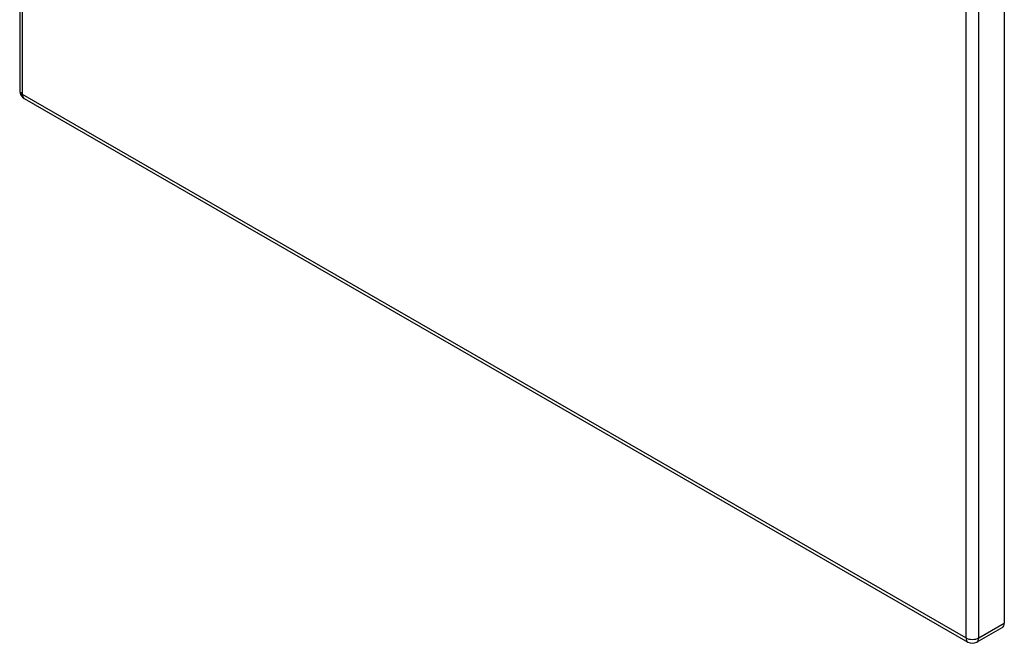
# Model space of a CAD drawing. Header units: inches. Extents: x 131.6 to 149.8, y 37.9 to 82.
# Tile 1 of 5: x 131.6 to 149, y 37.9 to 48.9. Entities that reach past the tile are written whole.
import ezdxf

# ---------------------------------------------------------------- set-up
doc = ezdxf.new("R2010")
doc.units = ezdxf.units.IN
doc.header["$MEASUREMENT"] = 0
doc.layers.add('Visible Edges(ANSI)', color=7, linetype='Continuous', lineweight=25)
doc.layers.add('Visible Tangent Edges(ANSI)', color=7, linetype='Continuous', lineweight=25)

msp = doc.modelspace()

# ---------------------------------------------------------------- linework, layer by layer
at = {"layer": 'Visible Edges(ANSI)'}
for p, q in [((131.563, 81.566), (131.563, 47.653)), ((148.974, 72.152), (148.974, 38.239)), ((131.644, 47.513), (148.328, 37.905)), ((148.941, 38.165), (148.489, 37.905))]:
    msp.add_line(p, q, dxfattribs=at)
for centre, start, end in [((131.724, 47.653), 180, 240.064), ((148.409, 38.045), 240.064, 299.936)]:
    msp.add_arc(centre, 0.161, start, end, dxfattribs=at)
msp.add_ellipse((148.861, 38.305), major_axis=(0.08, -0.14), ratio=0.578093, start_param=0, end_param=0.787332, dxfattribs=at)
at = {"layer": 'Visible Tangent Edges(ANSI)'}
for p, q in [((131.61, 47.587), (131.61, 81.5)), ((148.295, 71.892), (148.295, 37.979)), ((148.523, 37.979), (148.523, 71.892)), ((148.295, 37.979), (131.61, 47.587)), ((148.523, 37.979), (148.974, 38.239))]:
    msp.add_line(p, q, dxfattribs=at)
for centre, major_axis, ratio, start_param, end_param in [((131.724, 47.653), (-0.161, 0), 0.575862, 0, 0.785398), ((131.724, 47.653), (-0.08, -0.14), 0.578093, 5.495853, 6.283185), ((148.409, 38.045), (-0.08, -0.14), 0.578093, 5.495853, 6.283185), ((148.409, 38.045), (0.161, 0), 0.575862, 3.926991, 5.497787), ((148.409, 38.045), (0.08, -0.14), 0.578093, 0, 0.787332)]:
    msp.add_ellipse(centre, major_axis=major_axis, ratio=ratio, start_param=start_param, end_param=end_param, dxfattribs=at)

doc.saveas('drawing.dxf')
